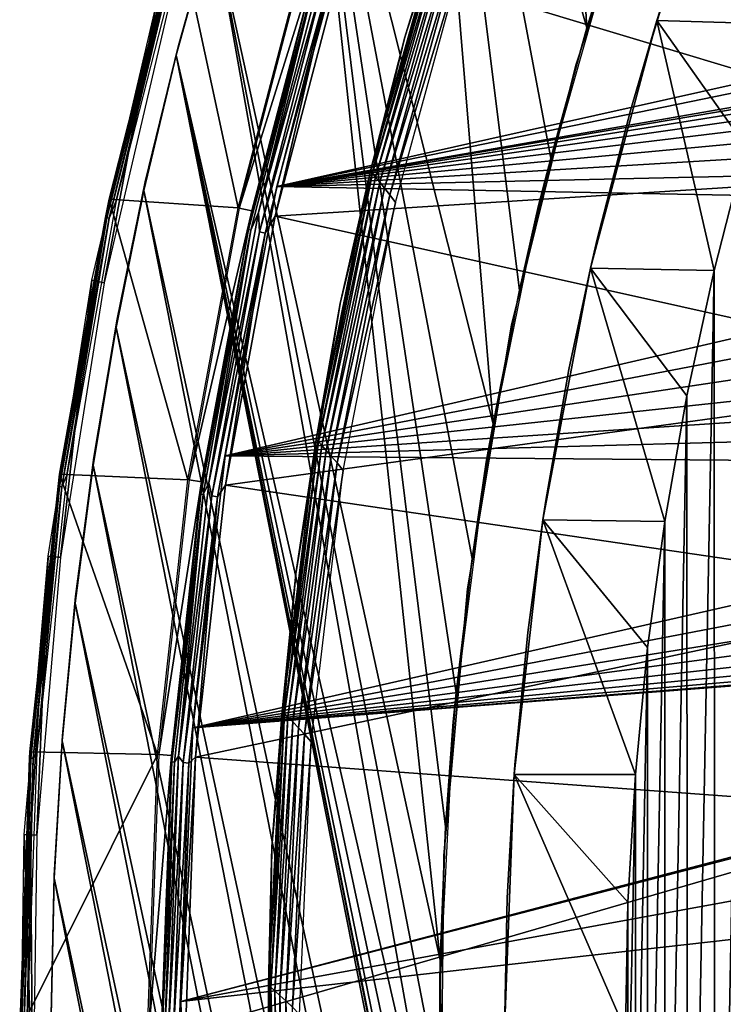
# Model space of a CAD drawing. Header units: millimetres. Extents: x -30.2 to 31.1, y -30.2 to 31.4.
# Tile 20 of 70: x -30.2 to -24.8, y 0.2 to 7.8. Entities that reach past the tile are written whole.
import ezdxf

# ---------------------------------------------------------------- set-up
doc = ezdxf.new("R2010")
doc.units = ezdxf.units.MM
doc.header["$LTSCALE"] = 81.481481
for name, color, linetype in [('11', 7, 'CONTINUOUS'), ('13', 7, 'CONTINUOUS'), ('14', 7, 'CONTINUOUS'), ('18', 7, 'CONTINUOUS'), ('20', 7, 'CONTINUOUS'), ('22', 7, 'CONTINUOUS'), ('24', 7, 'CONTINUOUS'), ('25', 7, 'CONTINUOUS'), ('32', 7, 'CONTINUOUS'), ('33', 7, 'CONTINUOUS'), ('34', 7, 'CONTINUOUS'), ('35', 7, 'CONTINUOUS'), ('36', 7, 'CONTINUOUS'), ('38', 7, 'CONTINUOUS'), ('40', 7, 'CONTINUOUS'), ('41', 7, 'CONTINUOUS'), ('59', 7, 'CONTINUOUS'), ('61', 7, 'CONTINUOUS'), ('9', 7, 'CONTINUOUS')]:
    doc.layers.add(name, color=color, linetype=linetype)

msp = doc.modelspace()

# ---------------------------------------------------------------- linework, layer by layer
at = {"layer": '11', "color": 251, "linetype": 'Continuous', "true_color": 0x4c4c4c}
for points in [[(-28.0064, 8.4259, 0.2035), (-28.5468, 6.3591, 0.2035), (-27.9126, 8.3976, 5.8165), (-28.0064, 8.4259, 0.2035)], [(-27.9126, 8.3976, 5.8165), (-28.5468, 6.3591, 0.2035), (-28.4511, 6.3378, 5.8165), (-27.9126, 8.3976, 5.8165)], [(-28.5468, 6.3591, 0.2035), (-28.9348, 4.2583, 0.2035), (-28.4511, 6.3378, 5.8165), (-28.5468, 6.3591, 0.2035)], [(-28.4511, 6.3378, 5.8165), (-28.9348, 4.2583, 0.2035), (-28.8378, 4.2441, 5.8165), (-28.4511, 6.3378, 5.8165)], [(-28.9348, 4.2583, 0.2035), (-29.1684, 2.1349, 0.2035), (-28.8378, 4.2441, 5.8165), (-28.9348, 4.2583, 0.2035)], [(-28.8378, 4.2441, 5.8165), (-29.1684, 2.1349, 0.2035), (-29.0707, 2.1277, 5.8165), (-28.8378, 4.2441, 5.8165)], [(-29.1684, 2.1349, 0.2035), (-29.2464, 0, 0.2035), (-29.0707, 2.1277, 5.8165), (-29.1684, 2.1349, 0.2035)], [(-29.0707, 2.1277, 5.8165), (-29.2464, 0, 0.2035), (-29.1485, 0, 5.8165), (-29.0707, 2.1277, 5.8165)]]:
    msp.add_3dface(points, dxfattribs=at)
at = {"layer": '13', "color": 251, "linetype": 'Continuous', "true_color": 0x4c4c4c}
for points in [[(-28.3974, 6.3258, 5.9508), (-27.8784, 8.1858, 5.9821), (-27.8599, 8.3818, 5.9508), (-28.3974, 6.3258, 5.9508)], [(-28.2692, 6.2972, 6.0125), (-27.7341, 8.344, 6.0125), (-27.8355, 8.1732, 6.0031), (-28.2692, 6.2972, 6.0125)], [(-28.3913, 6.1762, 5.9821), (-27.8784, 8.1858, 5.9821), (-28.3974, 6.3258, 5.9508), (-28.3913, 6.1762, 5.9821)], [(-28.3913, 6.1762, 5.9821), (-27.8355, 8.1732, 6.0031), (-27.8784, 8.1858, 5.9821), (-28.3913, 6.1762, 5.9821)], [(-28.3476, 6.1666, 6.0031), (-27.8355, 8.1732, 6.0031), (-28.3913, 6.1762, 5.9821), (-28.3476, 6.1666, 6.0031)], [(-28.3476, 6.1666, 6.0031), (-28.2692, 6.2972, 6.0125), (-27.8355, 8.1732, 6.0031), (-28.3476, 6.1666, 6.0031)], [(-28.7834, 4.236, 5.9508), (-28.3913, 6.1762, 5.9821), (-28.3974, 6.3258, 5.9508), (-28.7834, 4.236, 5.9508)], [(-28.6535, 4.2169, 6.0125), (-28.2692, 6.2972, 6.0125), (-28.3476, 6.1666, 6.0031), (-28.6535, 4.2169, 6.0125)], [(-28.7596, 4.135, 5.9821), (-28.3913, 6.1762, 5.9821), (-28.7834, 4.236, 5.9508), (-28.7596, 4.135, 5.9821)], [(-28.7596, 4.135, 5.9821), (-28.3476, 6.1666, 6.0031), (-28.3913, 6.1762, 5.9821), (-28.7596, 4.135, 5.9821)], [(-28.7153, 4.1286, 6.0031), (-28.3476, 6.1666, 6.0031), (-28.7596, 4.135, 5.9821), (-28.7153, 4.1286, 6.0031)], [(-28.7153, 4.1286, 6.0031), (-28.6535, 4.2169, 6.0125), (-28.3476, 6.1666, 6.0031), (-28.7153, 4.1286, 6.0031)], [(-29.0159, 2.1237, 5.9508), (-28.7596, 4.135, 5.9821), (-28.7834, 4.236, 5.9508), (-29.0159, 2.1237, 5.9508)], [(-28.8849, 2.1141, 6.0125), (-28.6535, 4.2169, 6.0125), (-28.7153, 4.1286, 6.0031), (-28.8849, 2.1141, 6.0125)], [(-28.9813, 2.0728, 5.9821), (-28.7596, 4.135, 5.9821), (-29.0159, 2.1237, 5.9508), (-28.9813, 2.0728, 5.9821)], [(-28.9813, 2.0728, 5.9821), (-28.7153, 4.1286, 6.0031), (-28.7596, 4.135, 5.9821), (-28.9813, 2.0728, 5.9821)], [(-28.9367, 2.0696, 6.0031), (-28.7153, 4.1286, 6.0031), (-28.9813, 2.0728, 5.9821), (-28.9367, 2.0696, 6.0031)], [(-28.9367, 2.0696, 6.0031), (-28.8849, 2.1141, 6.0125), (-28.7153, 4.1286, 6.0031), (-28.9367, 2.0696, 6.0031)], [(-29.0935, 0, 5.9508), (-28.9813, 2.0728, 5.9821), (-29.0159, 2.1237, 5.9508), (-29.0935, 0, 5.9508)], [(-29.0553, 0, 5.9821), (-28.9813, 2.0728, 5.9821), (-29.0935, 0, 5.9508), (-29.0553, 0, 5.9821)], [(-29.0553, 0, 5.9821), (-28.9367, 2.0696, 6.0031), (-28.9813, 2.0728, 5.9821), (-29.0553, 0, 5.9821)], [(-29.0106, 0, 6.0031), (-28.9367, 2.0696, 6.0031), (-29.0553, 0, 5.9821), (-29.0106, 0, 6.0031)], [(-28.9621, 0, 6.0125), (-28.8849, 2.1141, 6.0125), (-29.0106, 0, 6.0031), (-28.9621, 0, 6.0125)], [(-29.0106, 0, 6.0031), (-28.8849, 2.1141, 6.0125), (-28.9367, 2.0696, 6.0031), (-29.0106, 0, 6.0031)]]:
    msp.add_3dface(points, dxfattribs=at)
at = {"layer": '14', "color": 251, "linetype": 'Continuous', "true_color": 0x4c4c4c}
for points in [[(-27.9126, 8.3976, 5.8165), (-28.4511, 6.3378, 5.8165), (-27.9611, 8.2101, 5.8653), (-27.9126, 8.3976, 5.8165)], [(-28.3974, 6.3258, 5.9508), (-27.8599, 8.3818, 5.9508), (-27.9431, 8.2048, 5.9111), (-28.3974, 6.3258, 5.9508)], [(-27.9611, 8.2101, 5.8653), (-28.4511, 6.3378, 5.8165), (-28.4756, 6.1945, 5.8653), (-27.9611, 8.2101, 5.8653)], [(-27.9611, 8.2101, 5.8653), (-28.4756, 6.1945, 5.8653), (-27.9431, 8.2048, 5.9111), (-27.9611, 8.2101, 5.8653)], [(-28.4756, 6.1945, 5.8653), (-28.4573, 6.1905, 5.9111), (-27.9431, 8.2048, 5.9111), (-28.4756, 6.1945, 5.8653)], [(-28.4573, 6.1905, 5.9111), (-28.3974, 6.3258, 5.9508), (-27.9431, 8.2048, 5.9111), (-28.4573, 6.1905, 5.9111)], [(-28.4511, 6.3378, 5.8165), (-28.8378, 4.2441, 5.8165), (-28.4756, 6.1945, 5.8653), (-28.4511, 6.3378, 5.8165)], [(-28.7834, 4.236, 5.9508), (-28.3974, 6.3258, 5.9508), (-28.4573, 6.1905, 5.9111), (-28.7834, 4.236, 5.9508)], [(-28.4756, 6.1945, 5.8653), (-28.8378, 4.2441, 5.8165), (-28.8449, 4.1473, 5.8653), (-28.4756, 6.1945, 5.8653)], [(-28.4756, 6.1945, 5.8653), (-28.8449, 4.1473, 5.8653), (-28.4573, 6.1905, 5.9111), (-28.4756, 6.1945, 5.8653)], [(-28.8449, 4.1473, 5.8653), (-28.8264, 4.1446, 5.9111), (-28.4573, 6.1905, 5.9111), (-28.8449, 4.1473, 5.8653)], [(-28.8264, 4.1446, 5.9111), (-28.7834, 4.236, 5.9508), (-28.4573, 6.1905, 5.9111), (-28.8264, 4.1446, 5.9111)], [(-28.8378, 4.2441, 5.8165), (-29.0707, 2.1277, 5.8165), (-28.8449, 4.1473, 5.8653), (-28.8378, 4.2441, 5.8165)], [(-29.0159, 2.1237, 5.9508), (-28.7834, 4.236, 5.9508), (-28.8264, 4.1446, 5.9111), (-29.0159, 2.1237, 5.9508)], [(-28.8449, 4.1473, 5.8653), (-29.0707, 2.1277, 5.8165), (-29.0673, 2.0789, 5.8653), (-28.8449, 4.1473, 5.8653)], [(-28.8449, 4.1473, 5.8653), (-29.0673, 2.0789, 5.8653), (-28.8264, 4.1446, 5.9111), (-28.8449, 4.1473, 5.8653)], [(-29.0673, 2.0789, 5.8653), (-29.0486, 2.0776, 5.9111), (-28.8264, 4.1446, 5.9111), (-29.0673, 2.0789, 5.8653)], [(-29.0486, 2.0776, 5.9111), (-29.0159, 2.1237, 5.9508), (-28.8264, 4.1446, 5.9111), (-29.0486, 2.0776, 5.9111)], [(-29.0707, 2.1277, 5.8165), (-29.1485, 0, 5.8165), (-29.0673, 2.0789, 5.8653), (-29.0707, 2.1277, 5.8165)], [(-29.0673, 2.0789, 5.8653), (-29.1485, 0, 5.8165), (-29.1415, 0, 5.8653), (-29.0673, 2.0789, 5.8653)], [(-29.0673, 2.0789, 5.8653), (-29.1415, 0, 5.8653), (-29.0486, 2.0776, 5.9111), (-29.0673, 2.0789, 5.8653)], [(-29.1415, 0, 5.8653), (-29.1228, 0, 5.9111), (-29.0486, 2.0776, 5.9111), (-29.1415, 0, 5.8653)], [(-29.0935, 0, 5.9508), (-29.0159, 2.1237, 5.9508), (-29.1228, 0, 5.9111), (-29.0935, 0, 5.9508)], [(-29.1228, 0, 5.9111), (-29.0159, 2.1237, 5.9508), (-29.0486, 2.0776, 5.9111), (-29.1228, 0, 5.9111)]]:
    msp.add_3dface(points, dxfattribs=at)
at = {"layer": '18', "color": 4, "linetype": 'Continuous'}
for points in [[(-29.552, 6.4286, -29.7933), (-28.5565, 6.3612, -0.1933), (-29.0181, 8.5205, -29.7933), (-29.552, 6.4286, -29.7933)], [(-28.5565, 6.3612, -0.1933), (-28.016, 8.4288, -0.1933), (-29.0181, 8.5205, -29.7933), (-28.5565, 6.3612, -0.1933)], [(-29.9353, 4.304, -29.7933), (-28.9447, 4.2598, -0.1933), (-29.552, 6.4286, -29.7933), (-29.9353, 4.304, -29.7933)], [(-28.9447, 4.2598, -0.1933), (-28.5565, 6.3612, -0.1933), (-29.552, 6.4286, -29.7933), (-28.9447, 4.2598, -0.1933)], [(-30.1661, 2.1575, -29.7933), (-29.1784, 2.1356, -0.1933), (-29.9353, 4.304, -29.7933), (-30.1661, 2.1575, -29.7933)], [(-29.1784, 2.1356, -0.1933), (-28.9447, 4.2598, -0.1933), (-29.9353, 4.304, -29.7933), (-29.1784, 2.1356, -0.1933)], [(-30.2431, 0, -29.7933), (-29.1784, 2.1356, -0.1933), (-30.1661, 2.1575, -29.7933), (-30.2431, 0, -29.7933)], [(-29.2564, 0, -0.1933), (-29.1784, 2.1356, -0.1933), (-30.2431, 0, -29.7933), (-29.2564, 0, -0.1933)]]:
    msp.add_3dface(points, dxfattribs=at)
at = {"layer": '20', "color": 4, "linetype": 'Continuous'}
for points in [[(-29.552, 6.4286, -29.7933), (-29.0181, 8.5205, -29.7933), (-29.069, 8.3354, -29.8332), (-29.552, 6.4286, -29.7933)], [(-28.9642, 8.5047, -29.939), (-29.4971, 6.4167, -29.939), (-29.0414, 8.3275, -29.9076), (-28.9642, 8.5047, -29.939)], [(-29.5796, 6.2873, -29.8332), (-29.552, 6.4286, -29.7933), (-29.069, 8.3354, -29.8332), (-29.5796, 6.2873, -29.8332)], [(-29.5796, 6.2873, -29.8332), (-29.069, 8.3354, -29.8332), (-29.5693, 6.2851, -29.8719), (-29.5796, 6.2873, -29.8332)], [(-29.069, 8.3354, -29.8332), (-29.0588, 8.3325, -29.8719), (-29.5693, 6.2851, -29.8719), (-29.069, 8.3354, -29.8332)], [(-29.0588, 8.3325, -29.8719), (-29.5516, 6.2814, -29.9076), (-29.5693, 6.2851, -29.8719), (-29.0588, 8.3325, -29.8719)], [(-29.0414, 8.3275, -29.9076), (-29.5516, 6.2814, -29.9076), (-29.0588, 8.3325, -29.8719), (-29.0414, 8.3275, -29.9076)], [(-29.0414, 8.3275, -29.9076), (-29.4971, 6.4167, -29.939), (-29.5516, 6.2814, -29.9076), (-29.0414, 8.3275, -29.9076)], [(-29.9353, 4.304, -29.7933), (-29.552, 6.4286, -29.7933), (-29.5796, 6.2873, -29.8332), (-29.9353, 4.304, -29.7933)], [(-29.4971, 6.4167, -29.939), (-29.8797, 4.2961, -29.939), (-29.5516, 6.2814, -29.9076), (-29.4971, 6.4167, -29.939)], [(-29.9461, 4.2087, -29.8332), (-29.9353, 4.304, -29.7933), (-29.5796, 6.2873, -29.8332), (-29.9461, 4.2087, -29.8332)], [(-29.9461, 4.2087, -29.8332), (-29.5796, 6.2873, -29.8332), (-29.9357, 4.2072, -29.8719), (-29.9461, 4.2087, -29.8332)], [(-29.5796, 6.2873, -29.8332), (-29.5693, 6.2851, -29.8719), (-29.9357, 4.2072, -29.8719), (-29.5796, 6.2873, -29.8332)], [(-29.5693, 6.2851, -29.8719), (-29.9178, 4.2047, -29.9076), (-29.9357, 4.2072, -29.8719), (-29.5693, 6.2851, -29.8719)], [(-29.5516, 6.2814, -29.9076), (-29.9178, 4.2047, -29.9076), (-29.5693, 6.2851, -29.8719), (-29.5516, 6.2814, -29.9076)], [(-29.5516, 6.2814, -29.9076), (-29.8797, 4.2961, -29.939), (-29.9178, 4.2047, -29.9076), (-29.5516, 6.2814, -29.9076)], [(-30.1661, 2.1575, -29.7933), (-29.9353, 4.304, -29.7933), (-29.9461, 4.2087, -29.8332), (-30.1661, 2.1575, -29.7933)], [(-29.8797, 4.2961, -29.939), (-30.1101, 2.1535, -29.939), (-29.9178, 4.2047, -29.9076), (-29.8797, 4.2961, -29.939)], [(-30.1668, 2.1095, -29.8332), (-30.1661, 2.1575, -29.7933), (-29.9461, 4.2087, -29.8332), (-30.1668, 2.1095, -29.8332)], [(-30.1668, 2.1095, -29.8332), (-29.9461, 4.2087, -29.8332), (-30.1562, 2.1087, -29.8719), (-30.1668, 2.1095, -29.8332)], [(-29.9461, 4.2087, -29.8332), (-29.9357, 4.2072, -29.8719), (-30.1562, 2.1087, -29.8719), (-29.9461, 4.2087, -29.8332)], [(-29.9357, 4.2072, -29.8719), (-30.1382, 2.1075, -29.9076), (-30.1562, 2.1087, -29.8719), (-29.9357, 4.2072, -29.8719)], [(-29.9178, 4.2047, -29.9076), (-30.1382, 2.1075, -29.9076), (-29.9357, 4.2072, -29.8719), (-29.9178, 4.2047, -29.9076)], [(-29.9178, 4.2047, -29.9076), (-30.1101, 2.1535, -29.939), (-30.1382, 2.1075, -29.9076), (-29.9178, 4.2047, -29.9076)], [(-30.2431, 0, -29.7933), (-30.1661, 2.1575, -29.7933), (-30.2404, 0, -29.8332), (-30.2431, 0, -29.7933)], [(-30.2404, 0, -29.8332), (-30.1661, 2.1575, -29.7933), (-30.1668, 2.1095, -29.8332), (-30.2404, 0, -29.8332)], [(-30.1101, 2.1535, -29.939), (-30.187, 0, -29.939), (-30.1382, 2.1075, -29.9076), (-30.1101, 2.1535, -29.939)], [(-30.2404, 0, -29.8332), (-30.1668, 2.1095, -29.8332), (-30.2299, 0, -29.8719), (-30.2404, 0, -29.8332)], [(-30.2299, 0, -29.8719), (-30.1668, 2.1095, -29.8332), (-30.1562, 2.1087, -29.8719), (-30.2299, 0, -29.8719)], [(-30.2118, 0, -29.9076), (-30.2299, 0, -29.8719), (-30.1562, 2.1087, -29.8719), (-30.2118, 0, -29.9076)], [(-30.1382, 2.1075, -29.9076), (-30.2118, 0, -29.9076), (-30.1562, 2.1087, -29.8719), (-30.1382, 2.1075, -29.9076)], [(-30.1382, 2.1075, -29.9076), (-30.187, 0, -29.939), (-30.2118, 0, -29.9076), (-30.1382, 2.1075, -29.9076)]]:
    msp.add_3dface(points, dxfattribs=at)
at = {"layer": '22', "color": 4, "linetype": 'Continuous'}
for points in [[(-24.6662, 9.6808, -30), (-24.3512, 7.782, -2), (-25.3207, 7.8104, -30), (-24.6662, 9.6808, -30)], [(-25.3207, 7.8104, -30), (-24.8789, 5.8778, -2), (-25.8336, 5.8963, -30), (-25.3207, 7.8104, -30)], [(-24.6326, 6.8371, -2), (-24.8789, 5.8778, -2), (-25.3207, 7.8104, -30), (-24.6326, 6.8371, -2)], [(-24.3512, 7.782, -2), (-24.6326, 6.8371, -2), (-25.3207, 7.8104, -30), (-24.3512, 7.782, -2)], [(-25.8336, 5.8963, -30), (-25.2595, 3.9377, -2), (-26.202, 3.9493, -30), (-25.8336, 5.8963, -30)], [(-25.0884, 4.9095, -2), (-25.2595, 3.9377, -2), (-25.8336, 5.8963, -30), (-25.0884, 4.9095, -2)], [(-24.8789, 5.8778, -2), (-25.0884, 4.9095, -2), (-25.8336, 5.8963, -30), (-24.8789, 5.8778, -2)], [(-26.202, 3.9493, -30), (-25.4873, 1.9809, -2), (-26.4238, 1.9802, -30), (-26.202, 3.9493, -30)], [(-25.3922, 2.9623, -2), (-25.4873, 1.9809, -2), (-26.202, 3.9493, -30), (-25.3922, 2.9623, -2)], [(-25.2595, 3.9377, -2), (-25.3922, 2.9623, -2), (-26.202, 3.9493, -30), (-25.2595, 3.9377, -2)], [(-26.4238, 1.9802, -30), (-25.5646, 0, -2), (-26.4979, 0, -30), (-26.4238, 1.9802, -30)], [(-25.4873, 1.9809, -2), (-25.5448, 0.9935, -2), (-26.4238, 1.9802, -30), (-25.4873, 1.9809, -2)], [(-25.5448, 0.9935, -2), (-25.5646, 0, -2), (-26.4238, 1.9802, -30), (-25.5448, 0.9935, -2)]]:
    msp.add_3dface(points, dxfattribs=at)
at = {"layer": '24', "color": 4, "linetype": 'Continuous'}
for points in [[(-24.8789, 5.8778, -2), (-24.6326, 6.8371, -2), (-24.8732, -5.9027, -2), (-24.8789, 5.8778, -2)], [(-24.6326, 6.8371, -2), (-24.6249, -6.8658, -2), (-24.8732, -5.9027, -2), (-24.6326, 6.8371, -2)], [(-25.0884, 4.9095, -2), (-24.8789, 5.8778, -2), (-25.0843, -4.9311, -2), (-25.0884, 4.9095, -2)], [(-24.8789, 5.8778, -2), (-24.8732, -5.9027, -2), (-25.0843, -4.9311, -2), (-24.8789, 5.8778, -2)], [(-25.2595, 3.9377, -2), (-25.0884, 4.9095, -2), (-25.2567, -3.9554, -2), (-25.2595, 3.9377, -2)], [(-25.0884, 4.9095, -2), (-25.0843, -4.9311, -2), (-25.2567, -3.9554, -2), (-25.0884, 4.9095, -2)], [(-25.3922, 2.9623, -2), (-25.2595, 3.9377, -2), (-25.3907, -2.9757, -2), (-25.3922, 2.9623, -2)], [(-25.2595, 3.9377, -2), (-25.2567, -3.9554, -2), (-25.3907, -2.9757, -2), (-25.2595, 3.9377, -2)], [(-25.4873, 1.9809, -2), (-25.3922, 2.9623, -2), (-25.4866, -1.9899, -2), (-25.4873, 1.9809, -2)], [(-25.3922, 2.9623, -2), (-25.3907, -2.9757, -2), (-25.4866, -1.9899, -2), (-25.3922, 2.9623, -2)], [(-25.5448, 0.9935, -2), (-25.4873, 1.9809, -2), (-25.5446, -0.998, -2), (-25.5448, 0.9935, -2)], [(-25.4873, 1.9809, -2), (-25.4866, -1.9899, -2), (-25.5446, -0.998, -2), (-25.4873, 1.9809, -2)], [(-25.5646, 0, -2), (-25.5448, 0.9935, -2), (-25.5446, -0.998, -2), (-25.5646, 0, -2)]]:
    msp.add_3dface(points, dxfattribs=at)
at = {"layer": '25', "color": 4, "linetype": 'Continuous'}
for points in [[(-24.6662, 9.6808, -30), (-25.3207, 7.8104, -30), (-24.8964, 9.0724, -32.8), (-24.6662, 9.6808, -30)], [(-24.8964, 9.0724, -32.8), (-25.3207, 7.8104, -30), (-25.2294, 8.1003, -32.8), (-24.8964, 9.0724, -32.8)], [(-25.2294, 8.1003, -32.8), (-25.3207, 7.8104, -30), (-25.5248, 7.1152, -32.8), (-25.2294, 8.1003, -32.8)], [(-25.3207, 7.8104, -30), (-25.8336, 5.8963, -30), (-25.5248, 7.1152, -32.8), (-25.3207, 7.8104, -30)], [(-25.5248, 7.1152, -32.8), (-25.8336, 5.8963, -30), (-25.7818, 6.1187, -32.8), (-25.5248, 7.1152, -32.8)], [(-25.7818, 6.1187, -32.8), (-25.8336, 5.8963, -30), (-26, 5.1128, -32.8), (-25.7818, 6.1187, -32.8)], [(-25.8336, 5.8963, -30), (-26.202, 3.9493, -30), (-26, 5.1128, -32.8), (-25.8336, 5.8963, -30)], [(-26, 5.1128, -32.8), (-26.202, 3.9493, -30), (-26.1789, 4.0994, -32.8), (-26, 5.1128, -32.8)], [(-26.1789, 4.0994, -32.8), (-26.202, 3.9493, -30), (-26.3183, 3.08, -32.8), (-26.1789, 4.0994, -32.8)], [(-26.202, 3.9493, -30), (-26.4238, 1.9802, -30), (-26.3183, 3.08, -32.8), (-26.202, 3.9493, -30)], [(-26.3183, 3.08, -32.8), (-26.4238, 1.9802, -30), (-26.418, 2.0559, -32.8), (-26.3183, 3.08, -32.8)], [(-26.418, 2.0559, -32.8), (-26.4238, 1.9802, -30), (-26.4779, 1.0287, -32.8), (-26.418, 2.0559, -32.8)], [(-26.4238, 1.9802, -30), (-26.4979, 0, -30), (-26.4779, 1.0287, -32.8), (-26.4238, 1.9802, -30)], [(-26.4779, 1.0287, -32.8), (-26.4979, 0, -30), (-26.4979, 0, -32.8), (-26.4779, 1.0287, -32.8)]]:
    msp.add_3dface(points, dxfattribs=at)
at = {"layer": '32', "color": 251, "linetype": 'Continuous', "true_color": 0x4c4c4c}
for points in [[(-29.1952, 7.9048, -30.2035), (-29.5897, 5.7833, -35.7544), (-29.6848, 5.8019, -30.2035), (-29.1952, 7.9048, -30.2035)], [(-29.1017, 7.8794, -35.7544), (-29.5897, 5.7833, -35.7544), (-29.1952, 7.9048, -30.2035), (-29.1017, 7.8794, -35.7544)], [(-29.6848, 5.8019, -30.2035), (-29.9269, 3.6576, -35.7544), (-30.023, 3.6694, -30.2035), (-29.6848, 5.8019, -30.2035)], [(-29.5897, 5.7833, -35.7544), (-29.9269, 3.6576, -35.7544), (-29.6848, 5.8019, -30.2035), (-29.5897, 5.7833, -35.7544)], [(-30.2083, 1.5182, -30.2035), (-30.023, 3.6694, -30.2035), (-30.1599, 1.5158, -32.9789), (-30.2083, 1.5182, -30.2035)], [(-30.023, 3.6694, -30.2035), (-30.1116, 1.5134, -35.7544), (-30.1599, 1.5158, -32.9789), (-30.023, 3.6694, -30.2035)], [(-29.9269, 3.6576, -35.7544), (-30.1116, 1.5134, -35.7544), (-30.023, 3.6694, -30.2035), (-29.9269, 3.6576, -35.7544)]]:
    msp.add_3dface(points, dxfattribs=at)
at = {"layer": '33', "color": 251, "linetype": 'Continuous', "true_color": 0x4c4c4c}
for points in [[(-30.2083, 1.5182, -30.2035), (-30.1428, -0.6386, -35.7544), (-30.2397, -0.6407, -30.2035), (-30.2083, 1.5182, -30.2035)], [(-30.2083, 1.5182, -30.2035), (-30.1599, 1.5158, -32.9789), (-30.1428, -0.6386, -35.7544), (-30.2083, 1.5182, -30.2035)], [(-30.1599, 1.5158, -32.9789), (-30.1116, 1.5134, -35.7544), (-30.1428, -0.6386, -35.7544), (-30.1599, 1.5158, -32.9789)]]:
    msp.add_3dface(points, dxfattribs=at)
at = {"layer": '34', "color": 251, "linetype": 'Continuous', "true_color": 0x4c4c4c}
for points in [[(-27.2691, 7.6826, -33.9544), (-26.9585, 8.6874, -34.009), (-26.6188, 9.699, -33.9544), (-27.2691, 7.6826, -33.9544)], [(-27.5324, 6.648, -34.009), (-26.9446, 8.6687, -34.0611), (-26.9585, 8.6874, -34.009), (-27.5324, 6.648, -34.009)], [(-27.5324, 6.648, -34.009), (-26.9585, 8.6874, -34.009), (-27.2691, 7.6826, -33.9544), (-27.5324, 6.648, -34.009)], [(-27.5173, 6.6297, -34.0611), (-26.9446, 8.6687, -34.0611), (-27.5324, 6.648, -34.009), (-27.5173, 6.6297, -34.0611)], [(-27.5173, 6.6297, -34.0611), (-26.9227, 8.6387, -34.1077), (-26.9446, 8.6687, -34.0611), (-27.5173, 6.6297, -34.0611)], [(-27.4936, 6.6002, -34.1077), (-26.9227, 8.6387, -34.1077), (-27.5173, 6.6297, -34.0611), (-27.4936, 6.6002, -34.1077)], [(-27.4936, 6.6002, -34.1077), (-26.8938, 8.5994, -34.1465), (-26.9227, 8.6387, -34.1077), (-27.4936, 6.6002, -34.1077)], [(-27.4622, 6.5616, -34.1465), (-26.8938, 8.5994, -34.1465), (-27.4936, 6.6002, -34.1077), (-27.4622, 6.5616, -34.1465)], [(-27.4622, 6.5616, -34.1465), (-26.8595, 8.5521, -34.1758), (-26.8938, 8.5994, -34.1465), (-27.4622, 6.5616, -34.1465)], [(-27.4249, 6.515, -34.1758), (-26.8595, 8.5521, -34.1758), (-27.4622, 6.5616, -34.1465), (-27.4249, 6.515, -34.1758)], [(-27.4249, 6.515, -34.1758), (-26.8213, 8.4994, -34.1939), (-26.8595, 8.5521, -34.1758), (-27.4249, 6.515, -34.1758)], [(-27.3833, 6.4633, -34.1939), (-26.8213, 8.4994, -34.1939), (-27.4249, 6.515, -34.1758), (-27.3833, 6.4633, -34.1939)], [(-26.8213, 8.4994, -34.1939), (-27.3833, 6.4633, -34.1939), (-26.7829, 8.4382, -34.2), (-26.8213, 8.4994, -34.1939)], [(-26.7829, 8.4382, -34.2), (-27.3833, 6.4633, -34.1939), (-27.3411, 6.4025, -34.2), (-26.7829, 8.4382, -34.2)], [(-27.767, 5.6233, -33.9544), (-27.5324, 6.648, -34.009), (-27.2691, 7.6826, -33.9544), (-27.767, 5.6233, -33.9544)], [(-27.9523, 4.5715, -34.009), (-27.5173, 6.6297, -34.0611), (-27.5324, 6.648, -34.009), (-27.9523, 4.5715, -34.009)], [(-27.9523, 4.5715, -34.009), (-27.5324, 6.648, -34.009), (-27.767, 5.6233, -33.9544), (-27.9523, 4.5715, -34.009)], [(-27.936, 4.5536, -34.0611), (-27.5173, 6.6297, -34.0611), (-27.9523, 4.5715, -34.009), (-27.936, 4.5536, -34.0611)], [(-27.936, 4.5536, -34.0611), (-27.4936, 6.6002, -34.1077), (-27.5173, 6.6297, -34.0611), (-27.936, 4.5536, -34.0611)], [(-27.9103, 4.5248, -34.1077), (-27.4936, 6.6002, -34.1077), (-27.936, 4.5536, -34.0611), (-27.9103, 4.5248, -34.1077)], [(-27.9103, 4.5248, -34.1077), (-27.4622, 6.5616, -34.1465), (-27.4936, 6.6002, -34.1077), (-27.9103, 4.5248, -34.1077)], [(-27.8764, 4.4869, -34.1465), (-27.4622, 6.5616, -34.1465), (-27.9103, 4.5248, -34.1077), (-27.8764, 4.4869, -34.1465)], [(-27.8764, 4.4869, -34.1465), (-27.4249, 6.515, -34.1758), (-27.4622, 6.5616, -34.1465), (-27.8764, 4.4869, -34.1465)], [(-27.836, 4.4414, -34.1758), (-27.4249, 6.515, -34.1758), (-27.8764, 4.4869, -34.1465), (-27.836, 4.4414, -34.1758)], [(-27.836, 4.4414, -34.1758), (-27.3833, 6.4633, -34.1939), (-27.4249, 6.515, -34.1758), (-27.836, 4.4414, -34.1758)], [(-27.791, 4.3907, -34.1939), (-27.3833, 6.4633, -34.1939), (-27.836, 4.4414, -34.1758), (-27.791, 4.3907, -34.1939)], [(-27.3833, 6.4633, -34.1939), (-27.791, 4.3907, -34.1939), (-27.3411, 6.4025, -34.2), (-27.3833, 6.4633, -34.1939)], [(-27.3411, 6.4025, -34.2), (-27.791, 4.3907, -34.1939), (-27.7448, 4.3305, -34.2), (-27.3411, 6.4025, -34.2)], [(-28.1096, 3.5326, -33.9544), (-27.9523, 4.5715, -34.009), (-27.767, 5.6233, -33.9544), (-28.1096, 3.5326, -33.9544)], [(-28.2158, 2.4694, -34.009), (-27.936, 4.5536, -34.0611), (-27.9523, 4.5715, -34.009), (-28.2158, 2.4694, -34.009)], [(-28.2158, 2.4694, -34.009), (-27.9523, 4.5715, -34.009), (-28.1096, 3.5326, -33.9544), (-28.2158, 2.4694, -34.009)], [(-28.1983, 2.452, -34.0611), (-27.936, 4.5536, -34.0611), (-28.2158, 2.4694, -34.009), (-28.1983, 2.452, -34.0611)], [(-28.1983, 2.452, -34.0611), (-27.9103, 4.5248, -34.1077), (-27.936, 4.5536, -34.0611), (-28.1983, 2.452, -34.0611)], [(-28.1706, 2.4239, -34.1077), (-27.9103, 4.5248, -34.1077), (-28.1983, 2.452, -34.0611), (-28.1706, 2.4239, -34.1077)], [(-28.1706, 2.4239, -34.1077), (-27.8764, 4.4869, -34.1465), (-27.9103, 4.5248, -34.1077), (-28.1706, 2.4239, -34.1077)], [(-28.1341, 2.3871, -34.1465), (-27.8764, 4.4869, -34.1465), (-28.1706, 2.4239, -34.1077), (-28.1341, 2.3871, -34.1465)], [(-28.1341, 2.3871, -34.1465), (-27.836, 4.4414, -34.1758), (-27.8764, 4.4869, -34.1465), (-28.1341, 2.3871, -34.1465)], [(-28.0906, 2.3427, -34.1758), (-27.836, 4.4414, -34.1758), (-28.1341, 2.3871, -34.1465), (-28.0906, 2.3427, -34.1758)], [(-28.0906, 2.3427, -34.1758), (-27.791, 4.3907, -34.1939), (-27.836, 4.4414, -34.1758), (-28.0906, 2.3427, -34.1758)], [(-28.0421, 2.2934, -34.1939), (-27.791, 4.3907, -34.1939), (-28.0906, 2.3427, -34.1758), (-28.0421, 2.2934, -34.1939)], [(-27.791, 4.3907, -34.1939), (-28.0421, 2.2934, -34.1939), (-27.7448, 4.3305, -34.2), (-27.791, 4.3907, -34.1939)], [(-27.7448, 4.3305, -34.2), (-28.0421, 2.2934, -34.1939), (-27.9917, 2.2341, -34.2), (-27.7448, 4.3305, -34.2)], [(-28.295, 1.4221, -33.9544), (-28.2158, 2.4694, -34.009), (-28.1096, 3.5326, -33.9544), (-28.295, 1.4221, -33.9544)], [(-28.3215, 0.3535, -34.009), (-28.1983, 2.452, -34.0611), (-28.2158, 2.4694, -34.009), (-28.3215, 0.3535, -34.009)], [(-28.3215, 0.3535, -34.009), (-28.2158, 2.4694, -34.009), (-28.295, 1.4221, -33.9544), (-28.3215, 0.3535, -34.009)], [(-28.3027, 0.3366, -34.0611), (-28.1983, 2.452, -34.0611), (-28.3215, 0.3535, -34.009), (-28.3027, 0.3366, -34.0611)], [(-28.3027, 0.3366, -34.0611), (-28.1706, 2.4239, -34.1077), (-28.1983, 2.452, -34.0611), (-28.3027, 0.3366, -34.0611)], [(-28.273, 0.3095, -34.1077), (-28.1706, 2.4239, -34.1077), (-28.3027, 0.3366, -34.0611), (-28.273, 0.3095, -34.1077)], [(-28.273, 0.3095, -34.1077), (-28.1341, 2.3871, -34.1465), (-28.1706, 2.4239, -34.1077), (-28.273, 0.3095, -34.1077)], [(-28.2339, 0.2739, -34.1465), (-28.1341, 2.3871, -34.1465), (-28.273, 0.3095, -34.1077), (-28.2339, 0.2739, -34.1465)], [(-28.2339, 0.2739, -34.1465), (-28.0906, 2.3427, -34.1758), (-28.1341, 2.3871, -34.1465), (-28.2339, 0.2739, -34.1465)], [(-28.1872, 0.2309, -34.1758), (-28.0906, 2.3427, -34.1758), (-28.2339, 0.2739, -34.1465), (-28.1872, 0.2309, -34.1758)], [(-28.1872, 0.2309, -34.1758), (-28.0421, 2.2934, -34.1939), (-28.0906, 2.3427, -34.1758), (-28.1872, 0.2309, -34.1758)], [(-28.1352, 0.1831, -34.1939), (-28.0421, 2.2934, -34.1939), (-28.1872, 0.2309, -34.1758), (-28.1352, 0.1831, -34.1939)], [(-28.0421, 2.2934, -34.1939), (-28.1352, 0.1831, -34.1939), (-27.9917, 2.2341, -34.2), (-28.0421, 2.2934, -34.1939)], [(-27.9917, 2.2341, -34.2), (-28.1352, 0.1831, -34.1939), (-28.0805, 0.1251, -34.2), (-27.9917, 2.2341, -34.2)], [(-28.3233, -0.6462, -33.9544), (-28.3215, 0.3535, -34.009), (-28.295, 1.4221, -33.9544), (-28.3233, -0.6462, -33.9544)], [(-28.2687, -1.7644, -34.009), (-28.3215, 0.3535, -34.009), (-28.3233, -0.6462, -33.9544), (-28.2687, -1.7644, -34.009)], [(-28.2687, -1.7644, -34.009), (-28.3027, 0.3366, -34.0611), (-28.3215, 0.3535, -34.009), (-28.2687, -1.7644, -34.009)], [(-28.2486, -1.7806, -34.0611), (-28.273, 0.3095, -34.1077), (-28.3027, 0.3366, -34.0611), (-28.2486, -1.7806, -34.0611)], [(-28.2486, -1.7806, -34.0611), (-28.3027, 0.3366, -34.0611), (-28.2687, -1.7644, -34.009), (-28.2486, -1.7806, -34.0611)], [(-28.217, -1.8067, -34.1077), (-28.2339, 0.2739, -34.1465), (-28.273, 0.3095, -34.1077), (-28.217, -1.8067, -34.1077)], [(-28.217, -1.8067, -34.1077), (-28.273, 0.3095, -34.1077), (-28.2486, -1.7806, -34.0611), (-28.217, -1.8067, -34.1077)], [(-28.1751, -1.8409, -34.1465), (-28.1872, 0.2309, -34.1758), (-28.2339, 0.2739, -34.1465), (-28.1751, -1.8409, -34.1465)], [(-28.1751, -1.8409, -34.1465), (-28.2339, 0.2739, -34.1465), (-28.217, -1.8067, -34.1077), (-28.1751, -1.8409, -34.1465)], [(-28.1252, -1.8822, -34.1758), (-28.1352, 0.1831, -34.1939), (-28.1872, 0.2309, -34.1758), (-28.1252, -1.8822, -34.1758)], [(-28.1252, -1.8822, -34.1758), (-28.1872, 0.2309, -34.1758), (-28.1751, -1.8409, -34.1465), (-28.1252, -1.8822, -34.1758)]]:
    msp.add_3dface(points, dxfattribs=at)
at = {"layer": '35', "color": 251, "linetype": 'Continuous', "true_color": 0x4c4c4c}
for points in [[(-25.9478, 7.4639, -36), (-25.3003, 9.4283, -36), (-25.9478, 7.4639, -34.2), (-25.9478, 7.4639, -36)], [(-25.9478, 7.4639, -34.2), (-25.3003, 9.4283, -36), (-25.3003, 9.4283, -34.2), (-25.9478, 7.4639, -34.2)], [(-26.4431, 5.4557, -36), (-25.9478, 7.4639, -36), (-26.4431, 5.4557, -34.2), (-26.4431, 5.4557, -36)], [(-26.4431, 5.4557, -34.2), (-25.9478, 7.4639, -36), (-25.9478, 7.4639, -34.2), (-26.4431, 5.4557, -34.2)], [(-26.7831, 3.4155, -36), (-26.4431, 5.4557, -36), (-26.7831, 3.4155, -34.2), (-26.7831, 3.4155, -36)], [(-26.7831, 3.4155, -34.2), (-26.4431, 5.4557, -36), (-26.4431, 5.4557, -34.2), (-26.7831, 3.4155, -34.2)], [(-26.966, 1.3553, -36), (-26.7831, 3.4155, -36), (-26.966, 1.3553, -34.2), (-26.966, 1.3553, -36)], [(-26.966, 1.3553, -34.2), (-26.7831, 3.4155, -36), (-26.7831, 3.4155, -34.2), (-26.966, 1.3553, -34.2)]]:
    msp.add_3dface(points, dxfattribs=at)
at = {"layer": '36', "color": 251, "linetype": 'Continuous', "true_color": 0x4c4c4c}
for points in [[(-26.966, 1.3553, -36), (-26.966, 1.3553, -34.2), (-26.9906, -0.7129, -34.2), (-26.966, 1.3553, -36)], [(-26.966, 1.3553, -36), (-26.9906, -0.7129, -34.2), (-26.9906, -0.7129, -36), (-26.966, 1.3553, -36)]]:
    msp.add_3dface(points, dxfattribs=at)
at = {"layer": '38', "color": 251, "linetype": 'Continuous', "true_color": 0x4c4c4c}
for points in [[(-29.0171, 7.6161, -36), (-28.7233, 8.6586, -36), (-28.7486, 8.5716, -236), (-29.0171, 7.6161, -36)], [(-29.0344, 7.5412, -236), (-29.0171, 7.6161, -36), (-28.7486, 8.5716, -236), (-29.0344, 7.5412, -236)], [(-29.2733, 6.563, -36), (-29.0171, 7.6161, -36), (-29.0344, 7.5412, -236), (-29.2733, 6.563, -36)], [(-29.2848, 6.4952, -236), (-29.2733, 6.563, -36), (-29.0344, 7.5412, -236), (-29.2848, 6.4952, -236)], [(-29.4914, 5.5009, -36), (-29.2733, 6.563, -36), (-29.2848, 6.4952, -236), (-29.4914, 5.5009, -36)], [(-29.4991, 5.438, -236), (-29.4914, 5.5009, -36), (-29.2848, 6.4952, -236), (-29.4991, 5.438, -236)], [(-29.6708, 4.4318, -36), (-29.4914, 5.5009, -36), (-29.4991, 5.438, -236), (-29.6708, 4.4318, -36)], [(-29.6762, 4.3737, -236), (-29.6708, 4.4318, -36), (-29.4991, 5.438, -236), (-29.6762, 4.3737, -236)], [(-29.8115, 3.3576, -36), (-29.6708, 4.4318, -36), (-29.6762, 4.3737, -236), (-29.8115, 3.3576, -36)], [(-29.8155, 3.3063, -236), (-29.8115, 3.3576, -36), (-29.6762, 4.3737, -236), (-29.8155, 3.3063, -236)], [(-29.9132, 2.2801, -36), (-29.8115, 3.3576, -36), (-29.8155, 3.3063, -236), (-29.9132, 2.2801, -36)], [(-29.9159, 2.2402, -236), (-29.9132, 2.2801, -36), (-29.8155, 3.3063, -236), (-29.9159, 2.2402, -236)], [(-29.9767, 1.1787, -236), (-29.9759, 1.2012, -36), (-29.9159, 2.2402, -236), (-29.9767, 1.1787, -236)], [(-29.9759, 1.2012, -36), (-29.9132, 2.2801, -36), (-29.9159, 2.2402, -236), (-29.9759, 1.2012, -36)], [(-29.9998, 0.1217, -36), (-29.9759, 1.2012, -36), (-29.9767, 1.1787, -236), (-29.9998, 0.1217, -36)], [(-29.9991, 0.1173, -236), (-29.9998, 0.1217, -36), (-29.9767, 1.1787, -236), (-29.9991, 0.1173, -236)]]:
    msp.add_3dface(points, dxfattribs=at)
at = {"layer": '40', "color": 251, "linetype": 'Continuous', "true_color": 0x4c4c4c}
for points in [[(-25.8622, 7.7526, -236), (-25.5466, 8.7389, -236), (-25.6851, 8.3232, -36), (-25.8622, 7.7526, -236)], [(-26.2357, 6.3789, -36), (-25.8622, 7.7526, -236), (-25.6851, 8.3232, -36), (-26.2357, 6.3789, -36)], [(-26.1409, 6.7464, -236), (-25.8622, 7.7526, -236), (-26.2357, 6.3789, -36), (-26.1409, 6.7464, -236)], [(-26.3821, 5.7242, -236), (-26.1409, 6.7464, -236), (-26.2357, 6.3789, -36), (-26.3821, 5.7242, -236)], [(-26.6396, 4.3965, -36), (-26.3821, 5.7242, -236), (-26.2357, 6.3789, -36), (-26.6396, 4.3965, -36)], [(-26.5848, 4.691, -236), (-26.3821, 5.7242, -236), (-26.6396, 4.3965, -36), (-26.5848, 4.691, -236)], [(-26.7483, 3.652, -236), (-26.5848, 4.691, -236), (-26.6396, 4.3965, -36), (-26.7483, 3.652, -236)], [(-26.8941, 2.3885, -36), (-26.7483, 3.652, -236), (-26.6396, 4.3965, -36), (-26.8941, 2.3885, -36)], [(-26.8716, 2.6121, -236), (-26.7483, 3.652, -236), (-26.8941, 2.3885, -36), (-26.8716, 2.6121, -236)], [(-26.9538, 1.5766, -236), (-26.8716, 2.6121, -236), (-26.8941, 2.3885, -36), (-26.9538, 1.5766, -236)], [(-26.9975, 0.3674, -36), (-26.9538, 1.5766, -236), (-26.8941, 2.3885, -36), (-26.9975, 0.3674, -36)], [(-26.9948, 0.546, -236), (-26.9538, 1.5766, -236), (-26.9975, 0.3674, -36), (-26.9948, 0.546, -236)], [(-26.9957, -0.4858, -236), (-26.9948, 0.546, -236), (-26.9975, 0.3674, -36), (-26.9957, -0.4858, -236)], [(-26.9492, -1.6561, -36), (-26.9957, -0.4858, -236), (-26.9975, 0.3674, -36), (-26.9492, -1.6561, -36)]]:
    msp.add_3dface(points, dxfattribs=at)
at = {"layer": '41', "color": 251, "linetype": 'Continuous', "true_color": 0x4c4c4c}
for points in [[(-27.2377, 12.5654, -236), (-26.2697, 14.482, -236), (-25.8622, 7.7526, -236), (-27.2377, 12.5654, -236)], [(-26.2697, 14.482, -236), (-25.5466, 8.7389, -236), (-25.8622, 7.7526, -236), (-26.2697, 14.482, -236)], [(-28.0688, 10.5869, -236), (-27.2377, 12.5654, -236), (-26.5848, 4.691, -236), (-28.0688, 10.5869, -236)], [(-27.2377, 12.5654, -236), (-25.8622, 7.7526, -236), (-26.1409, 6.7464, -236), (-27.2377, 12.5654, -236)], [(-27.2377, 12.5654, -236), (-26.1409, 6.7464, -236), (-26.3821, 5.7242, -236), (-27.2377, 12.5654, -236)], [(-27.2377, 12.5654, -236), (-26.3821, 5.7242, -236), (-26.5848, 4.691, -236), (-27.2377, 12.5654, -236)], [(-28.7486, 8.5716, -236), (-28.0688, 10.5869, -236), (-26.9948, 0.546, -236), (-28.7486, 8.5716, -236)], [(-28.0688, 10.5869, -236), (-26.5848, 4.691, -236), (-26.7483, 3.652, -236), (-28.0688, 10.5869, -236)], [(-28.0688, 10.5869, -236), (-26.7483, 3.652, -236), (-26.8716, 2.6121, -236), (-28.0688, 10.5869, -236)], [(-28.0688, 10.5869, -236), (-26.8716, 2.6121, -236), (-26.9538, 1.5766, -236), (-28.0688, 10.5869, -236)], [(-28.0688, 10.5869, -236), (-26.9538, 1.5766, -236), (-26.9948, 0.546, -236), (-28.0688, 10.5869, -236)], [(-29.0344, 7.5412, -236), (-28.7486, 8.5716, -236), (-26.9565, -1.519, -236), (-29.0344, 7.5412, -236)], [(-28.7486, 8.5716, -236), (-26.9948, 0.546, -236), (-26.9957, -0.4858, -236), (-28.7486, 8.5716, -236)], [(-28.7486, 8.5716, -236), (-26.9957, -0.4858, -236), (-26.9565, -1.519, -236), (-28.7486, 8.5716, -236)], [(-23.9962, -17.9979, -236), (-29.2848, 6.4952, -236), (-29.0344, 7.5412, -236), (-23.9962, -17.9979, -236)], [(-23.9962, -17.9979, -236), (-29.0344, 7.5412, -236), (-26.399, -5.665, -236), (-23.9962, -17.9979, -236)], [(-26.399, -5.665, -236), (-29.0344, 7.5412, -236), (-26.5985, -4.6265, -236), (-26.399, -5.665, -236)], [(-29.0344, 7.5412, -236), (-26.9565, -1.519, -236), (-26.8773, -2.5535, -236), (-29.0344, 7.5412, -236)], [(-29.0344, 7.5412, -236), (-26.8773, -2.5535, -236), (-26.7579, -3.5893, -236), (-29.0344, 7.5412, -236)], [(-29.0344, 7.5412, -236), (-26.7579, -3.5893, -236), (-26.5985, -4.6265, -236), (-29.0344, 7.5412, -236)], [(-24.6336, -17.1139, -236), (-29.4991, 5.438, -236), (-29.2848, 6.4952, -236), (-24.6336, -17.1139, -236)], [(-23.9962, -17.9979, -236), (-24.6336, -17.1139, -236), (-29.2848, 6.4952, -236), (-23.9962, -17.9979, -236)], [(-25.2395, -16.2081, -236), (-29.6762, 4.3737, -236), (-29.4991, 5.438, -236), (-25.2395, -16.2081, -236)], [(-24.6336, -17.1139, -236), (-25.2395, -16.2081, -236), (-29.4991, 5.438, -236), (-24.6336, -17.1139, -236)], [(-25.8112, -15.2844, -236), (-29.8155, 3.3063, -236), (-29.6762, 4.3737, -236), (-25.8112, -15.2844, -236)], [(-25.2395, -16.2081, -236), (-25.8112, -15.2844, -236), (-29.6762, 4.3737, -236), (-25.2395, -16.2081, -236)], [(-26.3462, -14.3467, -236), (-29.9159, 2.2402, -236), (-29.8155, 3.3063, -236), (-26.3462, -14.3467, -236)], [(-25.8112, -15.2844, -236), (-26.3462, -14.3467, -236), (-29.8155, 3.3063, -236), (-25.8112, -15.2844, -236)], [(-26.8421, -13.3981, -236), (-29.9767, 1.1787, -236), (-29.9159, 2.2402, -236), (-26.8421, -13.3981, -236)], [(-26.3462, -14.3467, -236), (-26.8421, -13.3981, -236), (-29.9159, 2.2402, -236), (-26.3462, -14.3467, -236)], [(-27.3021, -12.4345, -236), (-29.9991, 0.1173, -236), (-29.9767, 1.1787, -236), (-27.3021, -12.4345, -236)], [(-26.8421, -13.3981, -236), (-27.3021, -12.4345, -236), (-29.9767, 1.1787, -236), (-26.8421, -13.3981, -236)]]:
    msp.add_3dface(points, dxfattribs=at)
at = {"layer": '59', "linetype": 'Continuous'}
for points in [[(-6.1019, 11.4789, -238), (-7.135, 10.867, -238), (-28.2562, 6.5259, -238), (-6.1019, 11.4789, -238)], [(-27.7045, 8.571, -238), (-6.1019, 11.4789, -238), (-28.2562, 6.5259, -238), (-27.7045, 8.571, -238)], [(-7.135, 10.867, -238), (-18.4352, 8.2397, -238), (-28.2562, 6.5259, -238), (-7.135, 10.867, -238)], [(-18.4352, 8.2397, -238), (-18.7674, 8.1361, -238), (-28.2562, 6.5259, -238), (-18.4352, 8.2397, -238)], [(-18.7674, 8.1361, -238), (-19.0825, 7.9881, -238), (-28.2562, 6.5259, -238), (-18.7674, 8.1361, -238)], [(-19.0825, 7.9881, -238), (-19.3744, 7.7987, -238), (-28.2562, 6.5259, -238), (-19.0825, 7.9881, -238)], [(-19.3744, 7.7987, -238), (-19.6379, 7.5712, -238), (-28.2562, 6.5259, -238), (-19.3744, 7.7987, -238)], [(-19.6379, 7.5712, -238), (-19.8679, 7.31, -238), (-28.2562, 6.5259, -238), (-19.6379, 7.5712, -238)], [(-19.8679, 7.31, -238), (-20.0602, 7.02, -238), (-28.2562, 6.5259, -238), (-19.8679, 7.31, -238)], [(-20.0602, 7.02, -238), (-20.2112, 6.7063, -238), (-28.2562, 6.5259, -238), (-20.0602, 7.02, -238)], [(-20.2112, 6.7063, -238), (-20.3181, 6.3752, -238), (-28.2562, 6.5259, -238), (-20.2112, 6.7063, -238)], [(-28.2562, 6.5259, -238), (-20.3181, 6.3752, -238), (-28.6572, 4.4459, -238), (-28.2562, 6.5259, -238)], [(-20.3181, 6.3752, -238), (-20.3789, 6.0325, -238), (-28.6572, 4.4459, -238), (-20.3181, 6.3752, -238)], [(-20.3789, 6.0325, -238), (-20.3925, 5.6847, -238), (-28.6572, 4.4459, -238), (-20.3789, 6.0325, -238)], [(-20.3925, 5.6847, -238), (-20.3586, 5.3383, -238), (-28.6572, 4.4459, -238), (-20.3925, 5.6847, -238)], [(-20.3586, 5.3383, -238), (-20.2778, 4.9998, -238), (-28.6572, 4.4459, -238), (-20.3586, 5.3383, -238)], [(-20.2778, 4.9998, -238), (-20.1517, 4.6754, -238), (-28.6572, 4.4459, -238), (-20.2778, 4.9998, -238)], [(-20.1517, 4.6754, -238), (-19.9826, 4.3712, -238), (-28.6572, 4.4459, -238), (-20.1517, 4.6754, -238)], [(-28.6572, 4.4459, -238), (-19.9826, 4.3712, -238), (-28.9053, 2.3422, -238), (-28.6572, 4.4459, -238)], [(-19.9826, 4.3712, -238), (-19.7737, 4.0929, -238), (-28.9053, 2.3422, -238), (-19.9826, 4.3712, -238)], [(-19.7737, 4.0929, -238), (-19.5288, 3.8456, -238), (-28.9053, 2.3422, -238), (-19.7737, 4.0929, -238)], [(-19.5288, 3.8456, -238), (-19.2525, 3.6339, -238), (-28.9053, 2.3422, -238), (-19.5288, 3.8456, -238)], [(-19.2525, 3.6339, -238), (-18.95, 3.4619, -238), (-28.9053, 2.3422, -238), (-19.2525, 3.6339, -238)], [(-18.95, 3.4619, -238), (-18.6268, 3.3326, -238), (-28.9053, 2.3422, -238), (-18.95, 3.4619, -238)], [(-17.2519, 3.2789, -238), (-12.5939, 3.224, -238), (-28.9991, 0.226, -238), (-17.2519, 3.2789, -238)], [(-17.5952, 3.2215, -238), (-17.2519, 3.2789, -238), (-28.9991, 0.226, -238), (-17.5952, 3.2215, -238)], [(-18.6268, 3.3326, -238), (-18.2891, 3.2485, -238), (-28.9053, 2.3422, -238), (-18.6268, 3.3326, -238)], [(-12.5939, 3.224, -238), (-12.8376, 2.0481, -238), (-28.9991, 0.226, -238), (-12.5939, 3.224, -238)], [(-28.9053, 2.3422, -238), (-17.5952, 3.2215, -238), (-28.9991, 0.226, -238), (-28.9053, 2.3422, -238)], [(-18.2891, 3.2485, -238), (-17.9431, 3.2113, -238), (-28.9053, 2.3422, -238), (-18.2891, 3.2485, -238)], [(-17.9431, 3.2113, -238), (-17.5952, 3.2215, -238), (-28.9053, 2.3422, -238), (-17.9431, 3.2113, -238)], [(-28.9991, 0.226, -238), (-12.8376, 2.0481, -238), (-28.9383, -1.8914, -238), (-28.9991, 0.226, -238)], [(-12.8376, 2.0481, -238), (-12.9719, 0.855, -238), (-28.9383, -1.8914, -238), (-12.8376, 2.0481, -238)], [(-12.9719, 0.855, -238), (-12.9954, -0.3456, -238), (-28.9383, -1.8914, -238), (-12.9719, 0.855, -238)]]:
    msp.add_3dface(points, dxfattribs=at)
at = {"layer": '61', "linetype": 'Continuous'}
for points in [[(-27.7045, 8.571, -238), (-28.2562, 6.5259, -238), (-27.7045, 8.571, -236), (-27.7045, 8.571, -238)], [(-27.7045, 8.571, -236), (-28.2562, 6.5259, -238), (-28.2562, 6.5259, -236), (-27.7045, 8.571, -236)], [(-28.2562, 6.5259, -238), (-28.6572, 4.4459, -238), (-28.2562, 6.5259, -236), (-28.2562, 6.5259, -238)], [(-28.2562, 6.5259, -236), (-28.6572, 4.4459, -238), (-28.6572, 4.4459, -236), (-28.2562, 6.5259, -236)], [(-28.6572, 4.4459, -238), (-28.9053, 2.3422, -238), (-28.6572, 4.4459, -236), (-28.6572, 4.4459, -238)], [(-28.6572, 4.4459, -236), (-28.9053, 2.3422, -238), (-28.9053, 2.3422, -236), (-28.6572, 4.4459, -236)], [(-28.9053, 2.3422, -238), (-28.9991, 0.226, -238), (-28.9053, 2.3422, -236), (-28.9053, 2.3422, -238)], [(-28.9053, 2.3422, -236), (-28.9991, 0.226, -238), (-28.9991, 0.226, -236), (-28.9053, 2.3422, -236)], [(-28.9991, 0.226, -238), (-28.9383, -1.8914, -238), (-28.9991, 0.226, -236), (-28.9991, 0.226, -238)], [(-28.9991, 0.226, -236), (-28.9383, -1.8914, -238), (-28.9383, -1.8914, -236), (-28.9991, 0.226, -236)]]:
    msp.add_3dface(points, dxfattribs=at)
at = {"layer": '9', "color": 251, "linetype": 'Continuous', "true_color": 0x4c4c4c}
for points in [[(-27.7341, 8.344, 6.0125), (-28.2692, 6.2972, 6.0125), (-22.2101, 6.682, 6.367), (-27.7341, 8.344, 6.0125)], [(-21.6631, 8.2854, 6.367), (-27.7341, 8.344, 6.0125), (-22.2101, 6.682, 6.367), (-21.6631, 8.2854, 6.367)], [(-22.2101, 6.682, 6.367), (-28.2692, 6.2972, 6.0125), (-22.6386, 5.043, 6.367), (-22.2101, 6.682, 6.367)], [(-28.2692, 6.2972, 6.0125), (-28.6535, 4.2169, 6.0125), (-22.6386, 5.043, 6.367), (-28.2692, 6.2972, 6.0125)], [(-22.6386, 5.043, 6.367), (-28.6535, 4.2169, 6.0125), (-22.9464, 3.377, 6.367), (-22.6386, 5.043, 6.367)], [(-28.6535, 4.2169, 6.0125), (-28.8849, 2.1141, 6.0125), (-22.9464, 3.377, 6.367), (-28.6535, 4.2169, 6.0125)], [(-22.9464, 3.377, 6.367), (-28.8849, 2.1141, 6.0125), (-23.1317, 1.693, 6.367), (-22.9464, 3.377, 6.367)], [(-28.8849, 2.1141, 6.0125), (-28.9621, 0, 6.0125), (-23.1317, 1.693, 6.367), (-28.8849, 2.1141, 6.0125)], [(-23.1317, 1.693, 6.367), (-28.9621, 0, 6.0125), (-23.1935, 0, 6.367), (-23.1317, 1.693, 6.367)]]:
    msp.add_3dface(points, dxfattribs=at)

doc.saveas('drawing.dxf')
